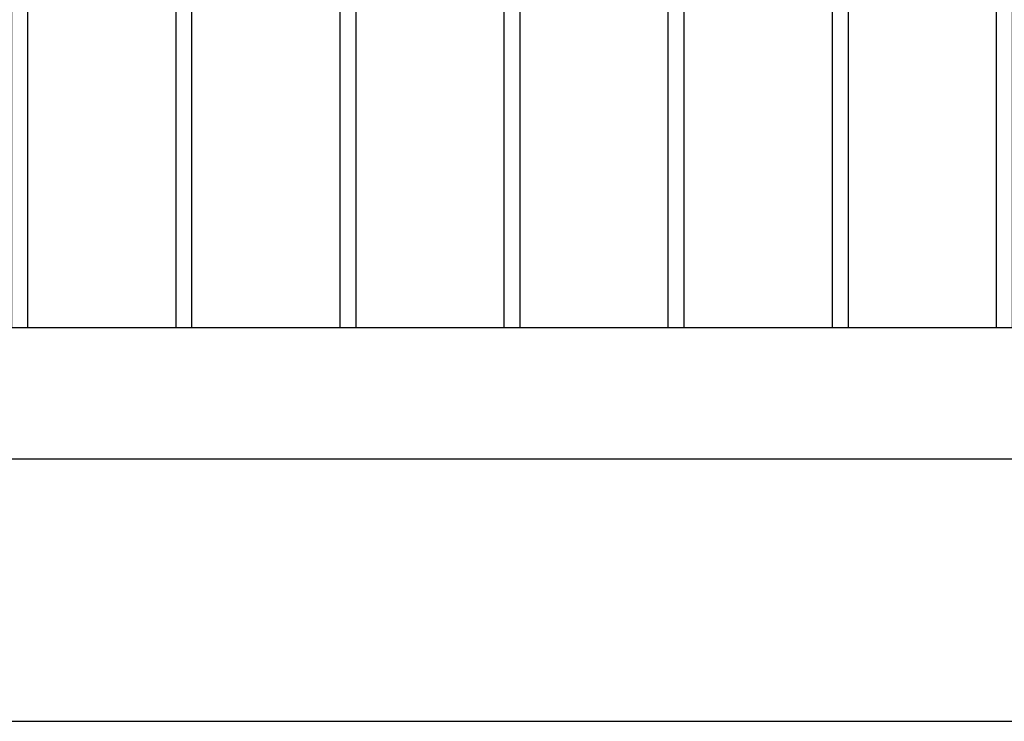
# Model space of a CAD drawing. Header units: inches. Extents: x 1156 to 71303, y -52654 to 51.
# Tile 5 of 217: x 60106 to 60136, y -51289 to -51267. Entities that reach past the tile are written whole.
import ezdxf

# ---------------------------------------------------------------- set-up
doc = ezdxf.new("R2010")
doc.units = ezdxf.units.IN
doc.header["$MEASUREMENT"] = 0
doc.layers.get('0').update_dxf_attribs({"lineweight": 0})
doc.layers.add('AW OGRODZENIA', color=253, linetype='Continuous')

msp = doc.modelspace()

# ---------------------------------------------------------------- linework, layer by layer
at = {"color": 3, "linetype": 'Continuous', "lineweight": 30}
for p, q in [((59925.697, -51288.638), (62694.104, -51288.638)), ((60022.122, -51288.638), (60421.441, -51288.638))]:
    msp.add_line(p, q, dxfattribs=at)
at = {"linetype": 'Continuous', "ltscale": 12}
for points in [[(59925.697, -51288.638), (62925.697, -51288.638), (62925.697, -51088.638), (59925.697, -51088.638)], [(60084.214, -51288.638), (60384.214, -51288.638), (60384.214, -51138.638), (60084.214, -51138.638)]]:
    msp.add_lwpolyline(points, close=True, dxfattribs=at)
at = {"layer": 'AW OGRODZENIA'}
for p, q in [((60098.266, -51276.638), (60229.766, -51276.638)), ((60094.266, -51280.638), (60229.766, -51280.638))]:
    msp.add_line(p, q, dxfattribs=at)
for points in [[(60106.614, -51139.638), (60106.118, -51139.638), (60106.118, -51276.638), (60106.614, -51276.638)], [(60111.614, -51139.638), (60111.118, -51139.638), (60111.118, -51276.638), (60111.614, -51276.638)], [(60111.614, -51139.638), (60111.118, -51139.638), (60111.118, -51276.638), (60111.614, -51276.638)], [(60116.614, -51139.638), (60116.118, -51139.638), (60116.118, -51276.638), (60116.614, -51276.638)], [(60116.614, -51139.638), (60116.118, -51139.638), (60116.118, -51276.638), (60116.614, -51276.638)], [(60121.614, -51139.638), (60121.118, -51139.638), (60121.118, -51276.638), (60121.614, -51276.638)], [(60121.614, -51139.638), (60121.118, -51139.638), (60121.118, -51276.638), (60121.614, -51276.638)], [(60126.614, -51139.638), (60126.118, -51139.638), (60126.118, -51276.638), (60126.614, -51276.638)], [(60126.614, -51139.638), (60126.118, -51139.638), (60126.118, -51276.638), (60126.614, -51276.638)], [(60131.614, -51139.638), (60131.118, -51139.638), (60131.118, -51276.638), (60131.614, -51276.638)], [(60131.614, -51139.638), (60131.118, -51139.638), (60131.118, -51276.638), (60131.614, -51276.638)], [(60136.614, -51139.638), (60136.118, -51139.638), (60136.118, -51276.638), (60136.614, -51276.638)]]:
    msp.add_lwpolyline(points, close=True, dxfattribs=at)

doc.saveas('drawing.dxf')
